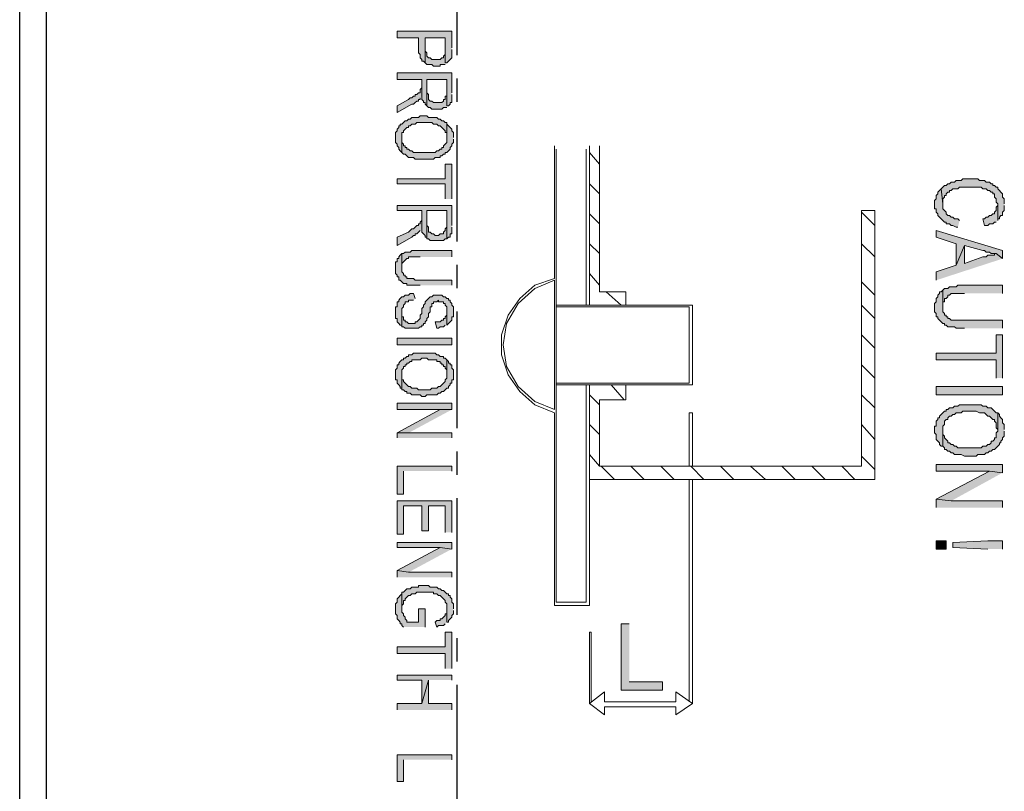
# Model space of a CAD drawing. Extents: x 369 to 888, y 1546 to 1801.
# Tile 16 of 18: x 726 to 799, y 1686 to 1743. Entities that reach past the tile are written whole.
import ezdxf

# ---------------------------------------------------------------- set-up
doc = ezdxf.new("R2010")
doc.units = 0
doc.header["$LTSCALE"] = 23.1
doc.header["$MEASUREMENT"] = 0
doc.linetypes.add('CENTER', pattern=[0.6, 0.375, -0.075, 0.075, -0.075])
doc.layers.get('0').update_dxf_attribs({"linetype": 'CONTINUOUS'})
doc.layers.add('CENTER', color=130, linetype='CENTER')
doc.layers.add('圖層 1', color=7, linetype='CONTINUOUS')

msp = doc.modelspace()

# ---------------------------------------------------------------- hatches: boundary and pattern name
at = {"layer": '圖層 1'}
for points in [[(758.352, 1741.094), (758.352, 1742.327), (754.285, 1742.327), (754.285, 1741.834), (755.887, 1741.834), (755.887, 1740.724), (756.01, 1740.601), (756.01, 1740.355), (756.134, 1740.231), (756.134, 1740.108), (756.256, 1740.108), (756.38, 1739.985), (756.38, 1741.834), (757.859, 1741.834), (757.859, 1739.985), (757.982, 1739.985), (758.105, 1740.108), (758.229, 1740.231), (758.352, 1740.355), (758.352, 1740.971)], [(757.859, 1739.985), (757.859, 1740.971), (757.859, 1740.601), (757.736, 1740.478), (757.736, 1740.355), (757.612, 1740.355), (757.489, 1740.231), (757.119, 1740.231), (756.873, 1740.231), (756.75, 1740.355), (756.627, 1740.355), (756.503, 1740.478), (756.503, 1740.724), (756.38, 1740.848), (756.38, 1741.834), (756.38, 1739.985), (756.503, 1739.862), (756.873, 1739.862), (756.996, 1739.738), (757.243, 1739.738), (757.489, 1739.738), (757.489, 1739.862), (757.859, 1739.862)], [(758.352, 1737.766), (758.352, 1739.245), (754.285, 1739.245), (754.285, 1738.752), (756.134, 1738.752), (756.134, 1737.274), (756.256, 1737.15), (756.256, 1737.027), (756.38, 1737.027), (756.38, 1736.903), (756.503, 1736.781), (756.503, 1738.752), (757.982, 1738.752), (757.982, 1736.781), (758.105, 1736.781), (758.229, 1736.903), (758.229, 1737.027), (758.352, 1737.027), (758.352, 1737.643)], [(757.982, 1736.781), (757.982, 1737.766), (757.982, 1737.52), (757.859, 1737.52), (757.859, 1737.274), (757.736, 1737.274), (757.736, 1737.15), (757.612, 1737.027), (757.243, 1737.027), (756.996, 1737.027), (756.873, 1737.15), (756.75, 1737.15), (756.627, 1737.274), (756.627, 1737.643), (756.503, 1737.766), (756.503, 1738.752), (756.503, 1736.781), (756.627, 1736.657), (756.75, 1736.657), (756.873, 1736.534), (757.612, 1736.534), (757.736, 1736.657), (757.982, 1736.657)], [(756.134, 1737.52), (756.134, 1738.259), (756.134, 1738.136), (756.01, 1738.013), (756.01, 1737.766), (755.887, 1737.766), (755.763, 1737.643), (755.641, 1737.643), (755.641, 1737.52), (755.517, 1737.52), (755.394, 1737.396), (755.27, 1737.396), (755.148, 1737.274), (754.285, 1736.781), (754.285, 1736.288), (755.394, 1736.903), (755.517, 1736.903), (755.641, 1737.027), (755.763, 1737.15), (755.887, 1737.15), (755.887, 1737.274), (756.01, 1737.274), (756.01, 1737.396)], [(757.982, 1735.425), (757.982, 1735.548), (757.859, 1735.548), (757.736, 1735.671), (757.612, 1735.671), (757.489, 1735.795), (757.366, 1735.795), (757.243, 1735.918), (756.627, 1735.918), (756.503, 1736.041), (756.256, 1736.041), (756.01, 1736.041), (755.887, 1735.918), (755.394, 1735.918), (755.27, 1735.795), (755.148, 1735.795), (755.024, 1735.671), (754.901, 1735.671), (754.778, 1735.548), (754.655, 1735.425), (754.531, 1735.425), (754.531, 1735.301), (754.408, 1735.301), (754.408, 1735.178), (754.285, 1735.055), (754.285, 1734.932), (754.162, 1734.809), (754.162, 1734.069), (754.285, 1733.946), (754.285, 1733.822), (754.408, 1733.699), (754.408, 1733.576), (754.531, 1733.453), (754.655, 1733.329), (754.655, 1734.809), (754.778, 1734.809), (754.778, 1734.932), (754.901, 1735.055), (755.024, 1735.178), (755.148, 1735.178), (755.148, 1735.301), (755.27, 1735.301), (755.394, 1735.425), (755.641, 1735.425), (755.763, 1735.548), (756.873, 1735.548), (756.996, 1735.425), (757.243, 1735.425), (757.366, 1735.301), (757.489, 1735.301), (757.612, 1735.178), (757.736, 1735.055), (757.859, 1734.932), (757.859, 1734.809), (757.982, 1734.809), (757.982, 1734.439)], [(758.475, 1734.439), (758.475, 1734.809), (758.352, 1734.932), (758.352, 1735.055), (758.229, 1735.178), (758.105, 1735.301), (757.982, 1735.425), (757.982, 1734.069), (757.859, 1733.946), (757.736, 1733.822), (757.736, 1733.699), (757.612, 1733.699), (757.612, 1733.576), (757.489, 1733.576), (757.366, 1733.453), (757.243, 1733.453), (757.119, 1733.329), (756.256, 1733.329), (755.517, 1733.329), (755.394, 1733.453), (755.27, 1733.453), (755.148, 1733.576), (755.024, 1733.576), (755.024, 1733.699), (754.901, 1733.699), (754.901, 1733.822), (754.778, 1733.822), (754.778, 1733.946), (754.655, 1734.069), (754.655, 1734.439), (754.655, 1733.329), (754.778, 1733.206), (754.901, 1733.206), (755.024, 1733.083), (755.148, 1732.96), (755.517, 1732.96), (755.641, 1732.836), (755.887, 1732.836), (756.996, 1732.836), (757.119, 1732.96), (757.366, 1732.96), (757.489, 1732.96), (757.489, 1733.083), (757.612, 1733.083), (757.736, 1733.206), (757.859, 1733.206), (757.859, 1733.329), (757.982, 1733.329), (758.105, 1733.453), (758.229, 1733.576), (758.229, 1733.699), (758.352, 1733.822), (758.352, 1733.946), (758.475, 1734.069), (758.475, 1734.315)], [(758.352, 1729.879), (758.352, 1732.467), (757.859, 1732.467), (757.859, 1731.358), (754.285, 1731.358), (754.285, 1730.988), (757.859, 1730.988), (757.859, 1729.879)], [(799.392, 1729.509), (799.392, 1729.879), (799.269, 1730.002), (799.269, 1730.248), (799.146, 1730.372), (799.023, 1730.495), (798.899, 1730.618), (798.899, 1730.741), (798.776, 1730.741), (798.653, 1730.865), (798.53, 1730.865), (798.53, 1730.988), (798.406, 1730.988), (798.283, 1731.111), (798.037, 1731.111), (797.913, 1731.234), (797.544, 1731.234), (797.42, 1731.358), (796.311, 1731.358), (796.188, 1731.234), (795.818, 1731.234), (795.695, 1731.111), (795.449, 1731.111), (795.325, 1730.988), (795.202, 1730.988), (795.079, 1730.865), (794.956, 1730.865), (794.832, 1730.741), (794.709, 1730.618), (794.832, 1729.509), (794.832, 1729.879), (794.956, 1730.002), (794.956, 1730.125), (795.079, 1730.125), (795.079, 1730.248), (795.202, 1730.372), (795.325, 1730.372), (795.325, 1730.495), (795.449, 1730.495), (795.572, 1730.618), (795.818, 1730.618), (795.942, 1730.618), (796.065, 1730.741), (797.667, 1730.741), (797.79, 1730.618), (798.037, 1730.618), (798.16, 1730.495), (798.283, 1730.495), (798.406, 1730.372), (798.53, 1730.372), (798.53, 1730.248), (798.653, 1730.248), (798.653, 1730.002), (798.776, 1729.879), (798.776, 1729.632), (798.899, 1729.509), (798.899, 1728.276), (798.899, 1728.4), (799.023, 1728.4), (799.023, 1728.523), (799.146, 1728.646), (799.269, 1728.646), (799.269, 1728.893), (799.392, 1729.016), (799.392, 1729.386)], [(796.065, 1728.276), (795.942, 1728.4), (795.695, 1728.4), (795.572, 1728.523), (795.449, 1728.523), (795.325, 1728.646), (795.202, 1728.646), (795.079, 1728.769), (795.079, 1728.893), (794.956, 1729.016), (794.832, 1729.139), (794.832, 1729.509), (794.709, 1730.618), (794.586, 1730.495), (794.463, 1730.372), (794.463, 1730.248), (794.339, 1730.125), (794.339, 1729.879), (794.216, 1729.755), (794.216, 1729.139), (794.339, 1729.139), (794.339, 1728.893), (794.463, 1728.769), (794.463, 1728.646), (794.586, 1728.523), (794.709, 1728.4), (794.832, 1728.276), (794.956, 1728.153), (795.079, 1728.153), (795.079, 1728.03), (795.325, 1728.03), (795.449, 1727.907), (795.572, 1727.907), (795.818, 1727.783), (795.942, 1727.783)], [(758.352, 1727.907), (758.352, 1729.386), (754.285, 1729.386), (754.285, 1729.016), (756.134, 1729.016), (756.134, 1727.414), (756.256, 1727.29), (756.38, 1727.167), (756.38, 1727.044), (756.503, 1727.044), (756.503, 1726.921), (756.503, 1729.016), (757.982, 1729.016), (757.982, 1726.921), (758.105, 1727.044), (758.229, 1727.044), (758.229, 1727.29), (758.352, 1727.29), (758.352, 1727.783)], [(757.982, 1726.921), (757.982, 1727.907), (757.982, 1727.783), (757.859, 1727.66), (757.859, 1727.537), (757.736, 1727.414), (757.736, 1727.29), (757.489, 1727.29), (757.366, 1727.167), (757.243, 1727.167), (757.119, 1727.167), (756.996, 1727.29), (756.873, 1727.29), (756.75, 1727.414), (756.627, 1727.414), (756.627, 1727.783), (756.503, 1727.907), (756.503, 1729.016), (756.503, 1726.921), (756.627, 1726.921), (756.75, 1726.797), (757.736, 1726.797), (757.859, 1726.921)], [(798.899, 1728.276), (798.899, 1729.509), (798.899, 1729.386), (798.776, 1729.262), (798.776, 1729.016), (798.653, 1728.893), (798.653, 1728.769), (798.53, 1728.769), (798.406, 1728.646), (798.283, 1728.646), (798.16, 1728.523), (798.037, 1728.523), (797.913, 1728.4), (797.79, 1728.4), (797.913, 1727.907), (798.16, 1727.907), (798.283, 1728.03), (798.53, 1728.03), (798.653, 1728.153), (798.776, 1728.153)], [(756.134, 1727.66), (756.134, 1728.4), (756.134, 1728.276), (756.01, 1728.153), (756.01, 1728.03), (755.887, 1728.03), (755.887, 1727.907), (755.763, 1727.907), (755.641, 1727.783), (755.517, 1727.66), (755.394, 1727.66), (755.27, 1727.537), (755.148, 1727.414), (754.285, 1727.044), (754.285, 1726.428), (755.394, 1727.044), (755.517, 1727.167), (755.641, 1727.167), (755.641, 1727.29), (755.763, 1727.29), (755.887, 1727.414), (756.01, 1727.537)], [(799.269, 1725.442), (799.269, 1726.058), (794.339, 1727.537), (794.339, 1727.044), (795.818, 1726.551), (795.818, 1724.949), (796.434, 1726.428), (797.79, 1726.058), (797.913, 1726.058), (798.037, 1725.935), (798.283, 1725.935), (798.406, 1725.812), (798.776, 1725.812)], [(758.352, 1725.565), (758.352, 1726.058), (756.01, 1726.058), (755.394, 1726.058), (755.27, 1725.935), (754.901, 1725.935), (754.778, 1725.812), (754.655, 1725.812), (754.655, 1724.826), (754.655, 1725.072), (754.778, 1725.195), (754.901, 1725.319), (755.024, 1725.442), (755.148, 1725.442), (755.148, 1725.565), (755.517, 1725.565), (756.01, 1725.565)], [(799.269, 1725.442), (798.776, 1725.812), (798.653, 1725.812), (798.653, 1725.688), (798.16, 1725.688), (798.037, 1725.565), (797.79, 1725.565), (796.434, 1725.072), (796.434, 1726.428), (795.818, 1724.949), (794.339, 1724.456), (794.339, 1723.84)], [(758.352, 1723.47), (758.352, 1723.84), (755.641, 1723.84), (755.517, 1723.963), (755.024, 1723.963), (755.024, 1724.086), (754.901, 1724.086), (754.901, 1724.209), (754.778, 1724.209), (754.778, 1724.333), (754.655, 1724.456), (754.655, 1725.812), (754.531, 1725.688), (754.408, 1725.565), (754.408, 1725.442), (754.285, 1725.442), (754.285, 1725.195), (754.162, 1725.195), (754.162, 1724.333), (754.285, 1724.209), (754.285, 1724.086), (754.408, 1724.086), (754.408, 1723.84), (754.531, 1723.84), (754.655, 1723.716), (754.778, 1723.593), (755.024, 1723.593), (755.024, 1723.47), (756.01, 1723.47)], [(799.269, 1720.266), (799.269, 1720.882), (795.449, 1720.882), (795.325, 1721.005), (795.202, 1721.005), (795.202, 1721.128), (795.079, 1721.128), (795.079, 1721.252), (794.956, 1721.252), (794.956, 1721.375), (794.832, 1721.498), (794.832, 1723.1), (794.709, 1722.977), (794.586, 1722.977), (794.586, 1722.854), (794.463, 1722.73), (794.463, 1722.607), (794.339, 1722.484), (794.339, 1722.237), (794.216, 1722.114), (794.216, 1721.498), (794.339, 1721.375), (794.339, 1721.128), (794.463, 1721.128), (794.463, 1721.005), (794.586, 1720.882), (794.709, 1720.759), (794.832, 1720.635), (794.956, 1720.635), (794.956, 1720.512), (795.079, 1720.512), (795.202, 1720.389), (795.695, 1720.389), (795.818, 1720.266), (796.434, 1720.266)], [(799.269, 1722.854), (799.269, 1723.47), (796.434, 1723.47), (795.942, 1723.47), (795.818, 1723.347), (795.325, 1723.347), (795.202, 1723.223), (794.956, 1723.223), (794.832, 1723.1), (794.832, 1721.868), (794.832, 1722.237), (794.956, 1722.237), (794.956, 1722.484), (795.079, 1722.484), (795.202, 1722.607), (795.202, 1722.73), (795.325, 1722.73), (795.449, 1722.854), (796.434, 1722.854)], [(755.641, 1722.484), (755.517, 1722.854), (755.27, 1722.854), (755.148, 1722.73), (754.901, 1722.73), (754.778, 1722.607), (754.655, 1722.607), (754.531, 1722.484), (754.408, 1722.361), (754.408, 1722.237), (754.285, 1722.237), (754.285, 1721.868), (754.162, 1721.868), (754.162, 1721.005), (754.285, 1721.005), (754.285, 1720.759), (754.408, 1720.635), (754.531, 1720.512), (754.655, 1720.512), (754.655, 1721.745), (754.778, 1721.868), (754.778, 1721.991), (754.901, 1722.114), (754.901, 1722.237), (755.148, 1722.237), (755.148, 1722.361), (755.517, 1722.361)], [(758.475, 1721.498), (758.475, 1721.868), (758.352, 1721.991), (758.352, 1722.114), (758.229, 1722.237), (758.229, 1722.361), (758.105, 1722.361), (758.105, 1722.484), (757.982, 1722.484), (757.859, 1722.607), (757.736, 1722.607), (757.612, 1722.73), (757.489, 1722.73), (756.996, 1722.73), (756.873, 1722.607), (756.75, 1722.607), (756.627, 1722.484), (756.503, 1722.361), (756.38, 1722.237), (756.38, 1722.114), (756.256, 1721.991), (756.256, 1721.868), (756.134, 1721.745), (756.134, 1721.375), (756.01, 1721.252), (756.01, 1721.005), (755.887, 1720.882), (755.763, 1720.759), (755.641, 1720.759), (755.641, 1720.635), (755.27, 1720.635), (755.148, 1720.635), (755.024, 1720.759), (754.901, 1720.759), (754.901, 1720.882), (754.778, 1720.882), (754.778, 1721.128), (754.655, 1721.128), (754.655, 1721.498), (754.655, 1720.389), (754.778, 1720.389), (754.901, 1720.266), (755.024, 1720.266), (755.641, 1720.266), (755.887, 1720.266), (756.01, 1720.389), (756.134, 1720.389), (756.134, 1720.512), (756.256, 1720.512), (756.256, 1720.635), (756.38, 1720.635), (756.38, 1720.759), (756.503, 1720.882), (756.503, 1721.005), (756.627, 1721.128), (756.627, 1721.375), (756.75, 1721.498), (756.75, 1721.868), (756.873, 1721.868), (756.873, 1722.114), (756.996, 1722.114), (756.996, 1722.237), (757.243, 1722.237), (757.366, 1722.361), (757.366, 1722.237), (757.736, 1722.237), (757.736, 1722.114), (757.859, 1722.114), (757.859, 1721.991), (757.982, 1721.868), (757.982, 1720.512), (758.105, 1720.635), (758.229, 1720.759), (758.352, 1720.882), (758.352, 1721.128), (758.475, 1721.128)], [(757.982, 1720.512), (757.982, 1721.498), (757.982, 1721.252), (757.859, 1721.128), (757.859, 1721.005), (757.736, 1721.005), (757.736, 1720.882), (757.612, 1720.882), (757.489, 1720.759), (757.366, 1720.759), (757.119, 1720.759), (757.243, 1720.266), (757.366, 1720.266), (757.489, 1720.389), (757.736, 1720.389), (757.859, 1720.512)], [(754.285, 1719.033), (758.352, 1719.033), (758.352, 1719.526), (754.285, 1719.526)], [(799.269, 1716.568), (799.269, 1719.773), (798.776, 1719.773), (798.776, 1718.417), (794.339, 1718.417), (794.339, 1717.924), (798.776, 1717.924), (798.776, 1716.568)], [(757.982, 1717.924), (757.859, 1718.047), (757.736, 1718.047), (757.736, 1718.17), (757.489, 1718.17), (757.366, 1718.294), (757.243, 1718.294), (757.119, 1718.417), (756.256, 1718.417), (755.517, 1718.417), (755.394, 1718.294), (755.27, 1718.294), (755.148, 1718.294), (755.148, 1718.17), (755.024, 1718.17), (754.901, 1718.047), (754.778, 1718.047), (754.778, 1717.924), (754.655, 1717.924), (754.531, 1717.801), (754.408, 1717.677), (754.408, 1717.554), (754.285, 1717.554), (754.285, 1717.308), (754.162, 1717.185), (754.162, 1716.445), (754.285, 1716.445), (754.285, 1716.199), (754.408, 1716.075), (754.531, 1715.952), (754.531, 1715.828), (754.655, 1715.828), (754.655, 1717.185), (754.778, 1717.308), (754.778, 1717.431), (754.901, 1717.431), (754.901, 1717.554), (755.024, 1717.554), (755.024, 1717.677), (755.148, 1717.677), (755.27, 1717.801), (755.394, 1717.801), (755.394, 1717.924), (756.01, 1717.924), (756.134, 1718.047), (756.503, 1718.047), (756.627, 1717.924), (757.243, 1717.924), (757.243, 1717.801), (757.489, 1717.801), (757.489, 1717.677), (757.612, 1717.677), (757.612, 1717.554), (757.736, 1717.554), (757.736, 1717.431), (757.859, 1717.431), (757.859, 1717.308), (757.982, 1717.185), (757.982, 1716.814)], [(758.475, 1716.814), (758.475, 1717.185), (758.352, 1717.308), (758.352, 1717.554), (758.229, 1717.554), (758.229, 1717.677), (758.105, 1717.677), (758.105, 1717.801), (757.982, 1717.924), (757.982, 1716.568), (757.859, 1716.445), (757.859, 1716.322), (757.736, 1716.199), (757.612, 1716.075), (757.489, 1715.952), (757.366, 1715.952), (757.243, 1715.828), (756.873, 1715.828), (756.75, 1715.706), (756.256, 1715.706), (755.887, 1715.706), (755.763, 1715.828), (755.394, 1715.828), (755.27, 1715.952), (755.148, 1715.952), (755.024, 1716.075), (754.901, 1716.199), (754.778, 1716.322), (754.778, 1716.445), (754.655, 1716.445), (754.655, 1716.814), (754.655, 1715.706), (754.778, 1715.706), (754.901, 1715.582), (755.024, 1715.582), (755.024, 1715.459), (755.148, 1715.459), (755.27, 1715.459), (755.394, 1715.336), (755.887, 1715.336), (756.01, 1715.336), (756.134, 1715.213), (756.38, 1715.213), (756.503, 1715.336), (757.243, 1715.336), (757.366, 1715.459), (757.489, 1715.459), (757.612, 1715.582), (757.736, 1715.582), (757.859, 1715.706), (757.982, 1715.828), (758.105, 1715.828), (758.105, 1715.952), (758.229, 1716.075), (758.229, 1716.199), (758.352, 1716.199), (758.352, 1716.445), (758.475, 1716.445)], [(794.339, 1715.336), (799.269, 1715.336), (799.269, 1715.952), (794.339, 1715.952)], [(758.352, 1714.227), (758.352, 1714.72), (754.285, 1714.72), (754.285, 1714.227), (757.489, 1714.227)], [(798.899, 1713.98), (798.776, 1713.98), (798.653, 1714.103), (798.53, 1714.227), (798.406, 1714.35), (798.16, 1714.35), (798.037, 1714.473), (797.79, 1714.473), (797.667, 1714.596), (796.065, 1714.596), (795.942, 1714.473), (795.695, 1714.473), (795.572, 1714.35), (795.325, 1714.35), (795.202, 1714.227), (795.079, 1714.227), (795.079, 1714.103), (794.956, 1714.103), (794.832, 1713.98), (794.709, 1713.857), (794.586, 1713.733), (794.586, 1713.61), (794.463, 1713.61), (794.463, 1713.487), (794.339, 1713.364), (794.339, 1712.994), (794.216, 1712.994), (794.216, 1712.501), (794.339, 1712.378), (794.339, 1712.008), (794.463, 1711.885), (794.586, 1711.761), (794.586, 1711.639), (794.709, 1711.515), (794.832, 1711.515), (794.832, 1712.994), (794.956, 1713.117), (794.956, 1713.364), (795.079, 1713.487), (795.202, 1713.487), (795.202, 1713.61), (795.325, 1713.733), (795.449, 1713.733), (795.572, 1713.857), (795.695, 1713.857), (795.818, 1713.98), (796.188, 1713.98), (796.311, 1714.103), (797.298, 1714.103), (797.544, 1713.98), (797.913, 1713.98), (798.037, 1713.857), (798.16, 1713.733), (798.283, 1713.733), (798.406, 1713.61), (798.53, 1713.487), (798.653, 1713.487), (798.653, 1713.364), (798.776, 1713.241), (798.776, 1712.871), (798.899, 1712.747)], [(758.352, 1714.227), (757.489, 1714.227), (754.285, 1712.501), (755.148, 1712.501)], [(799.392, 1712.747), (799.392, 1713.117), (799.269, 1713.241), (799.269, 1713.487), (799.146, 1713.61), (799.023, 1713.733), (799.023, 1713.857), (798.899, 1713.98), (798.899, 1712.625), (798.776, 1712.501), (798.776, 1712.132), (798.653, 1712.132), (798.653, 1712.008), (798.53, 1711.885), (798.406, 1711.885), (798.406, 1711.761), (798.283, 1711.639), (798.16, 1711.639), (798.037, 1711.515), (797.79, 1711.515), (797.667, 1711.392), (795.942, 1711.392), (795.818, 1711.515), (795.695, 1711.515), (795.572, 1711.639), (795.449, 1711.639), (795.325, 1711.761), (795.202, 1711.761), (795.202, 1711.885), (795.079, 1712.008), (794.956, 1712.132), (794.956, 1712.254), (794.832, 1712.378), (794.832, 1712.747), (794.832, 1711.515), (794.956, 1711.392), (794.956, 1711.268), (795.079, 1711.268), (795.202, 1711.146), (795.325, 1711.146), (795.449, 1711.022), (795.572, 1711.022), (795.695, 1710.899), (796.188, 1710.899), (796.434, 1710.776), (797.298, 1710.776), (797.42, 1710.899), (797.913, 1710.899), (798.037, 1711.022), (798.16, 1711.022), (798.283, 1711.146), (798.406, 1711.146), (798.53, 1711.268), (798.653, 1711.268), (798.776, 1711.392), (798.899, 1711.515), (799.023, 1711.639), (799.023, 1711.761), (799.146, 1711.761), (799.146, 1711.885), (799.269, 1712.008), (799.269, 1712.132), (799.392, 1712.254), (799.392, 1712.625)], [(758.352, 1712.132), (758.352, 1712.501), (754.285, 1712.501), (754.285, 1712.132)], [(758.352, 1709.666), (758.352, 1710.036), (754.285, 1710.036), (754.285, 1707.941), (754.778, 1707.941), (754.778, 1709.666)], [(799.269, 1709.543), (799.269, 1710.16), (794.339, 1710.16), (794.339, 1709.666), (798.283, 1709.666)], [(799.269, 1709.543), (798.283, 1709.666), (794.339, 1707.571), (795.449, 1707.448)], [(758.352, 1705.106), (758.352, 1707.448), (754.285, 1707.448), (754.285, 1704.983), (754.778, 1704.983), (754.778, 1707.079), (756.134, 1707.079), (756.134, 1705.23), (756.627, 1705.23), (756.627, 1707.079), (757.859, 1707.079), (757.859, 1705.106)], [(799.269, 1706.955), (799.269, 1707.448), (795.449, 1707.448), (794.339, 1707.571), (794.339, 1706.955)], [(758.352, 1703.874), (758.352, 1704.367), (754.285, 1704.367), (754.285, 1703.997), (757.489, 1703.997)], [(794.339, 1703.874), (795.079, 1703.874), (795.079, 1704.49), (794.339, 1704.49)], [(799.269, 1703.874), (799.269, 1704.49), (798.16, 1704.49), (795.572, 1704.367), (795.572, 1703.997), (798.16, 1703.874)], [(758.352, 1703.874), (757.489, 1703.997), (754.285, 1702.272), (755.148, 1702.148)], [(758.352, 1701.779), (758.352, 1702.148), (755.148, 1702.148), (754.285, 1702.272), (754.285, 1701.779)], [(758.475, 1699.437), (758.475, 1699.807), (758.352, 1699.93), (758.352, 1700.177), (758.229, 1700.3), (758.229, 1700.423), (758.105, 1700.423), (758.105, 1700.546), (757.982, 1700.546), (757.859, 1700.67), (757.736, 1700.793), (757.612, 1700.793), (757.489, 1700.916), (757.366, 1700.916), (757.243, 1701.039), (756.75, 1701.039), (756.627, 1701.163), (755.887, 1701.163), (755.887, 1701.039), (755.394, 1701.039), (755.27, 1700.916), (755.148, 1700.916), (755.024, 1700.916), (754.901, 1700.793), (754.778, 1700.67), (754.655, 1700.67), (754.655, 1699.437), (754.655, 1699.684), (754.778, 1699.807), (754.778, 1700.053), (754.901, 1700.053), (754.901, 1700.177), (755.024, 1700.3), (755.148, 1700.423), (755.27, 1700.423), (755.394, 1700.546), (755.641, 1700.546), (755.763, 1700.67), (755.887, 1700.67), (756.38, 1700.67), (756.996, 1700.67), (756.996, 1700.546), (757.243, 1700.546), (757.366, 1700.423), (757.489, 1700.423), (757.612, 1700.3), (757.736, 1700.177), (757.859, 1700.053), (757.859, 1699.93), (757.982, 1699.807), (757.982, 1698.451), (758.105, 1698.451), (758.105, 1698.574), (758.229, 1698.698), (758.352, 1698.821), (758.352, 1698.944), (758.475, 1699.067), (758.475, 1699.314)], [(756.38, 1698.081), (756.38, 1699.437), (755.887, 1699.437), (755.887, 1698.451), (755.024, 1698.451), (755.024, 1698.574), (754.901, 1698.698), (754.901, 1698.821), (754.778, 1698.944), (754.778, 1699.067), (754.655, 1699.191), (754.655, 1700.546), (754.531, 1700.423), (754.408, 1700.3), (754.285, 1700.177), (754.285, 1699.93), (754.162, 1699.807), (754.162, 1699.067), (754.285, 1698.944), (754.285, 1698.698), (754.408, 1698.574), (754.531, 1698.451), (754.531, 1698.328), (754.655, 1698.328), (754.655, 1698.205), (754.778, 1698.081)], [(757.982, 1698.451), (757.982, 1699.437), (757.982, 1699.067), (757.859, 1699.067), (757.859, 1698.944), (757.736, 1698.821), (757.612, 1698.698), (757.489, 1698.698), (757.489, 1698.574), (757.243, 1698.574), (757.119, 1698.451), (757.243, 1698.081), (757.366, 1698.205), (757.736, 1698.205), (757.859, 1698.328)], [(771.539, 1698.328), (770.923, 1698.328), (770.923, 1693.398), (774.004, 1693.398), (774.004, 1694.014), (771.539, 1694.014)], [(758.352, 1695), (758.352, 1697.712), (757.859, 1697.712), (757.859, 1696.603), (754.285, 1696.603), (754.285, 1696.11), (757.859, 1696.11), (757.859, 1695)], [(758.352, 1694.138), (758.352, 1694.507), (754.285, 1694.507), (754.285, 1694.138), (756.134, 1694.138), (756.134, 1692.412), (756.627, 1694.138)], [(758.352, 1691.919), (758.352, 1692.412), (756.627, 1692.412), (756.627, 1694.138), (756.134, 1692.412), (754.285, 1692.412), (754.285, 1691.919)], [(758.352, 1688.222), (758.352, 1688.592), (754.285, 1688.592), (754.285, 1686.619), (754.778, 1686.619), (754.778, 1688.222)]]:
    msp.add_hatch(color=2, dxfattribs=at).paths.add_polyline_path(points)

# ---------------------------------------------------------------- linework, layer by layer
at = {"color": 2, "linetype": 'Continuous'}
for p, q in [((726.259, 1586.324), (726.259, 1801.324)), ((728.259, 1586.324), (728.259, 1797.324))]:
    msp.add_line(p, q, dxfattribs=at)
at = {"layer": 'CENTER', "color": 2}
msp.add_line((758.759, 1615.824), (758.759, 1771.824), dxfattribs=at)
at = {"layer": '圖層 1', "color": 2, "lineweight": 0}
for points in [[(758.352, 1741.094), (758.352, 1742.327), (754.285, 1742.327), (754.285, 1741.834), (755.887, 1741.834), (755.887, 1740.724), (756.01, 1740.601), (756.01, 1740.355), (756.134, 1740.231), (756.134, 1740.108), (756.256, 1740.108), (756.38, 1739.985), (756.38, 1741.834), (757.859, 1741.834), (757.859, 1739.985), (757.982, 1739.985), (758.105, 1740.108), (758.229, 1740.231), (758.352, 1740.355), (758.352, 1740.971)], [(757.859, 1739.985), (757.859, 1740.971), (757.859, 1740.601), (757.736, 1740.478), (757.736, 1740.355), (757.612, 1740.355), (757.489, 1740.231), (757.119, 1740.231), (756.873, 1740.231), (756.75, 1740.355), (756.627, 1740.355), (756.503, 1740.478), (756.503, 1740.724), (756.38, 1740.848), (756.38, 1741.834), (756.38, 1739.985), (756.503, 1739.862), (756.873, 1739.862), (756.996, 1739.738), (757.243, 1739.738), (757.489, 1739.738), (757.489, 1739.862), (757.859, 1739.862)], [(758.352, 1737.766), (758.352, 1739.245), (754.285, 1739.245), (754.285, 1738.752), (756.134, 1738.752), (756.134, 1737.274), (756.256, 1737.15), (756.256, 1737.027), (756.38, 1737.027), (756.38, 1736.903), (756.503, 1736.781), (756.503, 1738.752), (757.982, 1738.752), (757.982, 1736.781), (758.105, 1736.781), (758.229, 1736.903), (758.229, 1737.027), (758.352, 1737.027), (758.352, 1737.643)], [(757.982, 1736.781), (757.982, 1737.766), (757.982, 1737.52), (757.859, 1737.52), (757.859, 1737.274), (757.736, 1737.274), (757.736, 1737.15), (757.612, 1737.027), (757.243, 1737.027), (756.996, 1737.027), (756.873, 1737.15), (756.75, 1737.15), (756.627, 1737.274), (756.627, 1737.643), (756.503, 1737.766), (756.503, 1738.752), (756.503, 1736.781), (756.627, 1736.657), (756.75, 1736.657), (756.873, 1736.534), (757.612, 1736.534), (757.736, 1736.657), (757.982, 1736.657)], [(756.134, 1737.52), (756.134, 1738.259), (756.134, 1738.136), (756.01, 1738.013), (756.01, 1737.766), (755.887, 1737.766), (755.763, 1737.643), (755.641, 1737.643), (755.641, 1737.52), (755.517, 1737.52), (755.394, 1737.396), (755.27, 1737.396), (755.148, 1737.274), (754.285, 1736.781), (754.285, 1736.288), (755.394, 1736.903), (755.517, 1736.903), (755.641, 1737.027), (755.763, 1737.15), (755.887, 1737.15), (755.887, 1737.274), (756.01, 1737.274), (756.01, 1737.396)], [(757.982, 1735.425), (757.982, 1735.548), (757.859, 1735.548), (757.736, 1735.671), (757.612, 1735.671), (757.489, 1735.795), (757.366, 1735.795), (757.243, 1735.918), (756.627, 1735.918), (756.503, 1736.041), (756.256, 1736.041), (756.01, 1736.041), (755.887, 1735.918), (755.394, 1735.918), (755.27, 1735.795), (755.148, 1735.795), (755.024, 1735.671), (754.901, 1735.671), (754.778, 1735.548), (754.655, 1735.425), (754.531, 1735.425), (754.531, 1735.301), (754.408, 1735.301), (754.408, 1735.178), (754.285, 1735.055), (754.285, 1734.932), (754.162, 1734.809), (754.162, 1734.069), (754.285, 1733.946), (754.285, 1733.822), (754.408, 1733.699), (754.408, 1733.576), (754.531, 1733.453), (754.655, 1733.329), (754.655, 1734.809), (754.778, 1734.809), (754.778, 1734.932), (754.901, 1735.055), (755.024, 1735.178), (755.148, 1735.178), (755.148, 1735.301), (755.27, 1735.301), (755.394, 1735.425), (755.641, 1735.425), (755.763, 1735.548), (756.873, 1735.548), (756.996, 1735.425), (757.243, 1735.425), (757.366, 1735.301), (757.489, 1735.301), (757.612, 1735.178), (757.736, 1735.055), (757.859, 1734.932), (757.859, 1734.809), (757.982, 1734.809), (757.982, 1734.439)], [(758.475, 1734.439), (758.475, 1734.809), (758.352, 1734.932), (758.352, 1735.055), (758.229, 1735.178), (758.105, 1735.301), (757.982, 1735.425), (757.982, 1734.069), (757.859, 1733.946), (757.736, 1733.822), (757.736, 1733.699), (757.612, 1733.699), (757.612, 1733.576), (757.489, 1733.576), (757.366, 1733.453), (757.243, 1733.453), (757.119, 1733.329), (756.256, 1733.329), (755.517, 1733.329), (755.394, 1733.453), (755.27, 1733.453), (755.148, 1733.576), (755.024, 1733.576), (755.024, 1733.699), (754.901, 1733.699), (754.901, 1733.822), (754.778, 1733.822), (754.778, 1733.946), (754.655, 1734.069), (754.655, 1734.439), (754.655, 1733.329), (754.778, 1733.206), (754.901, 1733.206), (755.024, 1733.083), (755.148, 1732.96), (755.517, 1732.96), (755.641, 1732.836), (755.887, 1732.836), (756.996, 1732.836), (757.119, 1732.96), (757.366, 1732.96), (757.489, 1732.96), (757.489, 1733.083), (757.612, 1733.083), (757.736, 1733.206), (757.859, 1733.206), (757.859, 1733.329), (757.982, 1733.329), (758.105, 1733.453), (758.229, 1733.576), (758.229, 1733.699), (758.352, 1733.822), (758.352, 1733.946), (758.475, 1734.069), (758.475, 1734.315)], [(758.352, 1729.879), (758.352, 1732.467), (757.859, 1732.467), (757.859, 1731.358), (754.285, 1731.358), (754.285, 1730.988), (757.859, 1730.988), (757.859, 1729.879)], [(799.392, 1729.509), (799.392, 1729.879), (799.269, 1730.002), (799.269, 1730.248), (799.146, 1730.372), (799.023, 1730.495), (798.899, 1730.618), (798.899, 1730.741), (798.776, 1730.741), (798.653, 1730.865), (798.53, 1730.865), (798.53, 1730.988), (798.406, 1730.988), (798.283, 1731.111), (798.037, 1731.111), (797.913, 1731.234), (797.544, 1731.234), (797.42, 1731.358), (796.311, 1731.358), (796.188, 1731.234), (795.818, 1731.234), (795.695, 1731.111), (795.449, 1731.111), (795.325, 1730.988), (795.202, 1730.988), (795.079, 1730.865), (794.956, 1730.865), (794.832, 1730.741), (794.709, 1730.618), (794.832, 1729.509), (794.832, 1729.879), (794.956, 1730.002), (794.956, 1730.125), (795.079, 1730.125), (795.079, 1730.248), (795.202, 1730.372), (795.325, 1730.372), (795.325, 1730.495), (795.449, 1730.495), (795.572, 1730.618), (795.818, 1730.618), (795.942, 1730.618), (796.065, 1730.741), (797.667, 1730.741), (797.79, 1730.618), (798.037, 1730.618), (798.16, 1730.495), (798.283, 1730.495), (798.406, 1730.372), (798.53, 1730.372), (798.53, 1730.248), (798.653, 1730.248), (798.653, 1730.002), (798.776, 1729.879), (798.776, 1729.632), (798.899, 1729.509), (798.899, 1728.276), (798.899, 1728.4), (799.023, 1728.4), (799.023, 1728.523), (799.146, 1728.646), (799.269, 1728.646), (799.269, 1728.893), (799.392, 1729.016), (799.392, 1729.386)], [(796.065, 1728.276), (796.065, 1728.276), (795.942, 1728.4), (795.695, 1728.4), (795.572, 1728.523), (795.449, 1728.523), (795.325, 1728.646), (795.202, 1728.646), (795.079, 1728.769), (795.079, 1728.893), (794.956, 1729.016), (794.832, 1729.139), (794.832, 1729.509), (794.709, 1730.618), (794.586, 1730.495), (794.463, 1730.372), (794.463, 1730.248), (794.339, 1730.125), (794.339, 1729.879), (794.216, 1729.755), (794.216, 1729.139), (794.339, 1729.139), (794.339, 1728.893), (794.463, 1728.769), (794.463, 1728.646), (794.586, 1728.523), (794.709, 1728.4), (794.832, 1728.276), (794.956, 1728.153), (795.079, 1728.153), (795.079, 1728.03), (795.325, 1728.03), (795.449, 1727.907), (795.572, 1727.907), (795.818, 1727.783), (795.942, 1727.783)], [(758.352, 1727.907), (758.352, 1729.386), (754.285, 1729.386), (754.285, 1729.016), (756.134, 1729.016), (756.134, 1727.414), (756.256, 1727.29), (756.38, 1727.167), (756.38, 1727.044), (756.503, 1727.044), (756.503, 1726.921), (756.503, 1729.016), (757.982, 1729.016), (757.982, 1726.921), (758.105, 1727.044), (758.229, 1727.044), (758.229, 1727.29), (758.352, 1727.29), (758.352, 1727.783)], [(757.982, 1726.921), (757.982, 1727.907), (757.982, 1727.783), (757.859, 1727.66), (757.859, 1727.537), (757.736, 1727.414), (757.736, 1727.29), (757.489, 1727.29), (757.366, 1727.167), (757.243, 1727.167), (757.119, 1727.167), (756.996, 1727.29), (756.873, 1727.29), (756.75, 1727.414), (756.627, 1727.414), (756.627, 1727.783), (756.503, 1727.907), (756.503, 1729.016), (756.503, 1726.921), (756.627, 1726.921), (756.75, 1726.797), (757.736, 1726.797), (757.859, 1726.921), (757.982, 1726.921)], [(798.899, 1728.276), (798.899, 1729.509), (798.899, 1729.386), (798.776, 1729.262), (798.776, 1729.016), (798.653, 1728.893), (798.653, 1728.769), (798.53, 1728.769), (798.406, 1728.646), (798.283, 1728.646), (798.16, 1728.523), (798.037, 1728.523), (797.913, 1728.4), (797.79, 1728.4), (797.913, 1727.907), (798.16, 1727.907), (798.283, 1728.03), (798.53, 1728.03), (798.653, 1728.153), (798.776, 1728.153)], [(756.134, 1727.66), (756.134, 1728.4), (756.134, 1728.276), (756.01, 1728.153), (756.01, 1728.03), (755.887, 1728.03), (755.887, 1727.907), (755.763, 1727.907), (755.641, 1727.783), (755.517, 1727.66), (755.394, 1727.66), (755.27, 1727.537), (755.148, 1727.414), (754.285, 1727.044), (754.285, 1726.428), (755.394, 1727.044), (755.517, 1727.167), (755.641, 1727.167), (755.641, 1727.29), (755.763, 1727.29), (755.887, 1727.414), (756.01, 1727.537)], [(799.269, 1725.442), (799.269, 1726.058), (794.339, 1727.537), (794.339, 1727.044), (795.818, 1726.551), (795.818, 1724.949), (796.434, 1726.428), (797.79, 1726.058), (797.913, 1726.058), (798.037, 1725.935), (798.283, 1725.935), (798.406, 1725.812), (798.776, 1725.812)], [(758.352, 1725.565), (758.352, 1726.058), (756.01, 1726.058), (755.394, 1726.058), (755.27, 1725.935), (754.901, 1725.935), (754.778, 1725.812), (754.655, 1725.812), (754.655, 1724.826), (754.655, 1725.072), (754.778, 1725.195), (754.901, 1725.319), (755.024, 1725.442), (755.148, 1725.442), (755.148, 1725.565), (755.517, 1725.565), (756.01, 1725.565)], [(799.269, 1725.442), (798.776, 1725.812), (798.653, 1725.812), (798.653, 1725.688), (798.16, 1725.688), (798.037, 1725.565), (797.79, 1725.565), (796.434, 1725.072), (796.434, 1726.428), (795.818, 1724.949), (794.339, 1724.456), (794.339, 1723.84)], [(758.352, 1723.47), (758.352, 1723.84), (755.641, 1723.84), (755.517, 1723.963), (755.024, 1723.963), (755.024, 1724.086), (754.901, 1724.086), (754.901, 1724.209), (754.778, 1724.209), (754.778, 1724.333), (754.655, 1724.456), (754.655, 1725.812), (754.531, 1725.688), (754.408, 1725.565), (754.408, 1725.442), (754.285, 1725.442), (754.285, 1725.195), (754.162, 1725.195), (754.162, 1724.333), (754.285, 1724.209), (754.285, 1724.086), (754.408, 1724.086), (754.408, 1723.84), (754.531, 1723.84), (754.655, 1723.716), (754.778, 1723.593), (755.024, 1723.593), (755.024, 1723.47), (756.01, 1723.47)], [(799.269, 1720.266), (799.269, 1720.882), (795.449, 1720.882), (795.325, 1721.005), (795.202, 1721.005), (795.202, 1721.128), (795.079, 1721.128), (795.079, 1721.252), (794.956, 1721.252), (794.956, 1721.375), (794.832, 1721.498), (794.832, 1723.1), (794.709, 1722.977), (794.586, 1722.977), (794.586, 1722.854), (794.463, 1722.73), (794.463, 1722.607), (794.339, 1722.484), (794.339, 1722.237), (794.216, 1722.114), (794.216, 1721.498), (794.339, 1721.375), (794.339, 1721.128), (794.463, 1721.128), (794.463, 1721.005), (794.586, 1720.882), (794.709, 1720.759), (794.832, 1720.635), (794.956, 1720.635), (794.956, 1720.512), (795.079, 1720.512), (795.202, 1720.389), (795.695, 1720.389), (795.818, 1720.266), (796.434, 1720.266)], [(799.269, 1722.854), (799.269, 1723.47), (796.434, 1723.47), (795.942, 1723.47), (795.818, 1723.347), (795.325, 1723.347), (795.202, 1723.223), (794.956, 1723.223), (794.832, 1723.1), (794.832, 1721.868), (794.832, 1722.237), (794.956, 1722.237), (794.956, 1722.484), (795.079, 1722.484), (795.202, 1722.607), (795.202, 1722.73), (795.325, 1722.73), (795.449, 1722.854), (796.434, 1722.854)], [(755.641, 1722.484), (755.517, 1722.854), (755.27, 1722.854), (755.148, 1722.73), (754.901, 1722.73), (754.778, 1722.607), (754.655, 1722.607), (754.531, 1722.484), (754.408, 1722.361), (754.408, 1722.237), (754.285, 1722.237), (754.285, 1721.868), (754.162, 1721.868), (754.162, 1721.005), (754.285, 1721.005), (754.285, 1720.759), (754.408, 1720.635), (754.531, 1720.512), (754.655, 1720.512), (754.655, 1721.745), (754.778, 1721.868), (754.778, 1721.991), (754.901, 1722.114), (754.901, 1722.237), (755.148, 1722.237), (755.148, 1722.361), (755.517, 1722.361)], [(758.475, 1721.498), (758.475, 1721.868), (758.352, 1721.991), (758.352, 1722.114), (758.229, 1722.237), (758.229, 1722.361), (758.105, 1722.361), (758.105, 1722.484), (757.982, 1722.484), (757.859, 1722.607), (757.736, 1722.607), (757.612, 1722.73), (757.489, 1722.73), (756.996, 1722.73), (756.873, 1722.607), (756.75, 1722.607), (756.627, 1722.484), (756.503, 1722.361), (756.38, 1722.237), (756.38, 1722.114), (756.256, 1721.991), (756.256, 1721.868), (756.134, 1721.745), (756.134, 1721.375), (756.01, 1721.252), (756.01, 1721.005), (755.887, 1720.882), (755.763, 1720.759), (755.641, 1720.759), (755.641, 1720.635), (755.27, 1720.635), (755.148, 1720.635), (755.024, 1720.759), (754.901, 1720.759), (754.901, 1720.882), (754.778, 1720.882), (754.778, 1721.128), (754.655, 1721.128), (754.655, 1721.498), (754.655, 1720.389), (754.778, 1720.389), (754.901, 1720.266), (755.024, 1720.266), (755.641, 1720.266), (755.887, 1720.266), (756.01, 1720.389), (756.134, 1720.389), (756.134, 1720.512), (756.256, 1720.512), (756.256, 1720.635), (756.38, 1720.635), (756.38, 1720.759), (756.503, 1720.882), (756.503, 1721.005), (756.627, 1721.128), (756.627, 1721.375), (756.75, 1721.498), (756.75, 1721.868), (756.873, 1721.868), (756.873, 1722.114), (756.996, 1722.114), (756.996, 1722.237), (757.243, 1722.237), (757.366, 1722.361), (757.366, 1722.237), (757.736, 1722.237), (757.736, 1722.114), (757.859, 1722.114), (757.859, 1721.991), (757.982, 1721.868), (757.982, 1720.512), (758.105, 1720.635), (758.229, 1720.759), (758.352, 1720.882), (758.352, 1721.128), (758.475, 1721.128), (758.475, 1721.498)], [(757.982, 1720.512), (757.982, 1721.498), (757.982, 1721.252), (757.859, 1721.128), (757.859, 1721.005), (757.736, 1721.005), (757.736, 1720.882), (757.612, 1720.882), (757.489, 1720.759), (757.366, 1720.759), (757.119, 1720.759), (757.243, 1720.266), (757.366, 1720.266), (757.489, 1720.389), (757.736, 1720.389), (757.859, 1720.512)], [(754.285, 1719.033), (758.352, 1719.033), (758.352, 1719.526), (754.285, 1719.526), (754.285, 1719.033)], [(799.269, 1716.568), (799.269, 1719.773), (798.776, 1719.773), (798.776, 1718.417), (794.339, 1718.417), (794.339, 1717.924), (798.776, 1717.924), (798.776, 1716.568)], [(757.982, 1717.924), (757.982, 1717.924), (757.859, 1718.047), (757.736, 1718.047), (757.736, 1718.17), (757.489, 1718.17), (757.366, 1718.294), (757.243, 1718.294), (757.119, 1718.417), (756.256, 1718.417), (755.517, 1718.417), (755.394, 1718.294), (755.27, 1718.294), (755.148, 1718.294), (755.148, 1718.17), (755.024, 1718.17), (754.901, 1718.047), (754.778, 1718.047), (754.778, 1717.924), (754.655, 1717.924), (754.531, 1717.801), (754.408, 1717.677), (754.408, 1717.554), (754.285, 1717.554), (754.285, 1717.308), (754.162, 1717.185), (754.162, 1716.445), (754.285, 1716.445), (754.285, 1716.199), (754.408, 1716.075), (754.531, 1715.952), (754.531, 1715.828), (754.655, 1715.828), (754.655, 1717.185), (754.778, 1717.308), (754.778, 1717.431), (754.901, 1717.431), (754.901, 1717.554), (755.024, 1717.554), (755.024, 1717.677), (755.148, 1717.677), (755.27, 1717.801), (755.394, 1717.801), (755.394, 1717.924), (756.01, 1717.924), (756.134, 1718.047), (756.503, 1718.047), (756.627, 1717.924), (757.243, 1717.924), (757.243, 1717.801), (757.489, 1717.801), (757.489, 1717.677), (757.612, 1717.677), (757.612, 1717.554), (757.736, 1717.554), (757.736, 1717.431), (757.859, 1717.431), (757.859, 1717.308), (757.982, 1717.185), (757.982, 1716.814)], [(758.475, 1716.814), (758.475, 1717.185), (758.352, 1717.308), (758.352, 1717.554), (758.229, 1717.554), (758.229, 1717.677), (758.105, 1717.677), (758.105, 1717.801), (757.982, 1717.924), (757.982, 1716.568), (757.859, 1716.445), (757.859, 1716.322), (757.736, 1716.199), (757.612, 1716.075), (757.489, 1715.952), (757.366, 1715.952), (757.243, 1715.828), (756.873, 1715.828), (756.75, 1715.706), (756.256, 1715.706), (755.887, 1715.706), (755.763, 1715.828), (755.394, 1715.828), (755.27, 1715.952), (755.148, 1715.952), (755.024, 1716.075), (754.901, 1716.199), (754.778, 1716.322), (754.778, 1716.445), (754.655, 1716.445), (754.655, 1716.814), (754.655, 1715.706), (754.778, 1715.706), (754.901, 1715.582), (755.024, 1715.582), (755.024, 1715.459), (755.148, 1715.459), (755.27, 1715.459), (755.394, 1715.336), (755.887, 1715.336), (756.01, 1715.336), (756.134, 1715.213), (756.38, 1715.213), (756.503, 1715.336), (757.243, 1715.336), (757.366, 1715.459), (757.489, 1715.459), (757.612, 1715.582), (757.736, 1715.582), (757.859, 1715.706), (757.982, 1715.828), (758.105, 1715.828), (758.105, 1715.952), (758.229, 1716.075), (758.229, 1716.199), (758.352, 1716.199), (758.352, 1716.445), (758.475, 1716.445), (758.475, 1716.814)], [(794.339, 1715.336), (799.269, 1715.336), (799.269, 1715.952), (794.339, 1715.952), (794.339, 1715.336)], [(758.352, 1714.227), (758.352, 1714.72), (754.285, 1714.72), (754.285, 1714.227), (757.489, 1714.227)], [(798.899, 1713.98), (798.776, 1713.98), (798.653, 1714.103), (798.53, 1714.227), (798.406, 1714.35), (798.16, 1714.35), (798.037, 1714.473), (797.79, 1714.473), (797.667, 1714.596), (796.065, 1714.596), (795.942, 1714.473), (795.695, 1714.473), (795.572, 1714.35), (795.325, 1714.35), (795.202, 1714.227), (795.079, 1714.227), (795.079, 1714.103), (794.956, 1714.103), (794.832, 1713.98), (794.709, 1713.857), (794.586, 1713.733), (794.586, 1713.61), (794.463, 1713.61), (794.463, 1713.487), (794.339, 1713.364), (794.339, 1712.994), (794.216, 1712.994), (794.216, 1712.501), (794.339, 1712.378), (794.339, 1712.008), (794.463, 1711.885), (794.586, 1711.761), (794.586, 1711.639), (794.709, 1711.515), (794.832, 1711.515), (794.832, 1712.994), (794.956, 1713.117), (794.956, 1713.364), (795.079, 1713.487), (795.202, 1713.487), (795.202, 1713.61), (795.325, 1713.733), (795.449, 1713.733), (795.572, 1713.857), (795.695, 1713.857), (795.818, 1713.98), (796.188, 1713.98), (796.311, 1714.103), (797.298, 1714.103), (797.544, 1713.98), (797.913, 1713.98), (798.037, 1713.857), (798.16, 1713.733), (798.283, 1713.733), (798.406, 1713.61), (798.53, 1713.487), (798.653, 1713.487), (798.653, 1713.364), (798.776, 1713.241), (798.776, 1712.871), (798.899, 1712.747)], [(758.352, 1714.227), (757.489, 1714.227), (754.285, 1712.501), (755.148, 1712.501)], [(799.392, 1712.747), (799.392, 1713.117), (799.269, 1713.241), (799.269, 1713.487), (799.146, 1713.61), (799.023, 1713.733), (799.023, 1713.857), (798.899, 1713.98), (798.899, 1712.625), (798.776, 1712.501), (798.776, 1712.132), (798.653, 1712.132), (798.653, 1712.008), (798.53, 1711.885), (798.406, 1711.885), (798.406, 1711.761), (798.283, 1711.639), (798.16, 1711.639), (798.037, 1711.515), (797.79, 1711.515), (797.667, 1711.392), (795.942, 1711.392), (795.818, 1711.515), (795.695, 1711.515), (795.572, 1711.639), (795.449, 1711.639), (795.325, 1711.761), (795.202, 1711.761), (795.202, 1711.885), (795.079, 1712.008), (794.956, 1712.132), (794.956, 1712.254), (794.832, 1712.378), (794.832, 1712.747), (794.832, 1711.515), (794.956, 1711.392), (794.956, 1711.268), (795.079, 1711.268), (795.202, 1711.146), (795.325, 1711.146), (795.449, 1711.022), (795.572, 1711.022), (795.695, 1710.899), (796.188, 1710.899), (796.434, 1710.776), (797.298, 1710.776), (797.42, 1710.899), (797.913, 1710.899), (798.037, 1711.022), (798.16, 1711.022), (798.283, 1711.146), (798.406, 1711.146), (798.53, 1711.268), (798.653, 1711.268), (798.776, 1711.392), (798.899, 1711.515), (799.023, 1711.639), (799.023, 1711.761), (799.146, 1711.761), (799.146, 1711.885), (799.269, 1712.008), (799.269, 1712.132), (799.392, 1712.254), (799.392, 1712.625)], [(758.352, 1712.132), (758.352, 1712.501), (754.285, 1712.501), (754.285, 1712.132)], [(758.352, 1709.666), (758.352, 1710.036), (754.285, 1710.036), (754.285, 1707.941), (754.778, 1707.941), (754.778, 1709.666)], [(799.269, 1709.543), (799.269, 1710.16), (794.339, 1710.16), (794.339, 1709.666), (798.283, 1709.666)], [(799.269, 1709.543), (798.283, 1709.666), (794.339, 1707.571), (795.449, 1707.448)], [(758.352, 1705.106), (758.352, 1707.448), (754.285, 1707.448), (754.285, 1704.983), (754.778, 1704.983), (754.778, 1707.079), (756.134, 1707.079), (756.134, 1705.23), (756.627, 1705.23), (756.627, 1707.079), (757.859, 1707.079), (757.859, 1705.106)], [(799.269, 1706.955), (799.269, 1707.448), (795.449, 1707.448), (794.339, 1707.571), (794.339, 1706.955)], [(758.352, 1703.874), (758.352, 1704.367), (754.285, 1704.367), (754.285, 1703.997), (757.489, 1703.997)], [(794.339, 1703.874), (795.079, 1703.874), (795.079, 1704.49), (794.339, 1704.49), (794.339, 1703.874)], [(799.269, 1703.874), (799.269, 1704.49), (798.16, 1704.49), (795.572, 1704.367), (795.572, 1703.997), (798.16, 1703.874)], [(758.352, 1703.874), (757.489, 1703.997), (754.285, 1702.272), (755.148, 1702.148)], [(758.352, 1701.779), (758.352, 1702.148), (755.148, 1702.148), (754.285, 1702.272), (754.285, 1701.779)], [(758.475, 1699.437), (758.475, 1699.807), (758.352, 1699.93), (758.352, 1700.177), (758.229, 1700.3), (758.229, 1700.423), (758.105, 1700.423), (758.105, 1700.546), (757.982, 1700.546), (757.859, 1700.67), (757.736, 1700.793), (757.612, 1700.793), (757.489, 1700.916), (757.366, 1700.916), (757.243, 1701.039), (756.75, 1701.039), (756.627, 1701.163), (755.887, 1701.163), (755.887, 1701.039), (755.394, 1701.039), (755.27, 1700.916), (755.148, 1700.916), (755.024, 1700.916), (754.901, 1700.793), (754.778, 1700.67), (754.655, 1700.67), (754.655, 1699.437), (754.655, 1699.684), (754.778, 1699.807), (754.778, 1700.053), (754.901, 1700.053), (754.901, 1700.177), (755.024, 1700.3), (755.148, 1700.423), (755.27, 1700.423), (755.394, 1700.546), (755.641, 1700.546), (755.763, 1700.67), (755.887, 1700.67), (756.38, 1700.67), (756.996, 1700.67), (756.996, 1700.546), (757.243, 1700.546), (757.366, 1700.423), (757.489, 1700.423), (757.612, 1700.3), (757.736, 1700.177), (757.859, 1700.053), (757.859, 1699.93), (757.982, 1699.807), (757.982, 1698.451), (758.105, 1698.451), (758.105, 1698.574), (758.229, 1698.698), (758.352, 1698.821), (758.352, 1698.944), (758.475, 1699.067), (758.475, 1699.314)], [(756.38, 1698.081), (756.38, 1699.437), (755.887, 1699.437), (755.887, 1698.451), (755.024, 1698.451), (755.024, 1698.574), (754.901, 1698.698), (754.901, 1698.821), (754.778, 1698.944), (754.778, 1699.067), (754.655, 1699.191), (754.655, 1700.546), (754.531, 1700.423), (754.408, 1700.3), (754.285, 1700.177), (754.285, 1699.93), (754.162, 1699.807), (754.162, 1699.067), (754.285, 1698.944), (754.285, 1698.698), (754.408, 1698.574), (754.531, 1698.451), (754.531, 1698.328), (754.655, 1698.328), (754.655, 1698.205), (754.778, 1698.081)], [(757.982, 1698.451), (757.982, 1699.437), (757.982, 1699.067), (757.859, 1699.067), (757.859, 1698.944), (757.736, 1698.821), (757.612, 1698.698), (757.489, 1698.698), (757.489, 1698.574), (757.243, 1698.574), (757.119, 1698.451), (757.243, 1698.081), (757.366, 1698.205), (757.736, 1698.205), (757.859, 1698.328)], [(771.539, 1698.328), (770.923, 1698.328), (770.923, 1693.398), (774.004, 1693.398), (774.004, 1694.014), (771.539, 1694.014)], [(758.352, 1695), (758.352, 1697.712), (757.859, 1697.712), (757.859, 1696.603), (754.285, 1696.603), (754.285, 1696.11), (757.859, 1696.11), (757.859, 1695)], [(758.352, 1694.138), (758.352, 1694.507), (754.285, 1694.507), (754.285, 1694.138), (756.134, 1694.138), (756.134, 1692.412), (756.627, 1694.138)], [(758.352, 1691.919), (758.352, 1692.412), (756.627, 1692.412), (756.627, 1694.138), (756.134, 1692.412), (754.285, 1692.412), (754.285, 1691.919)], [(758.352, 1688.222), (758.352, 1688.592), (754.285, 1688.592), (754.285, 1686.619), (754.778, 1686.619), (754.778, 1688.222)]]:
    msp.add_lwpolyline(points, dxfattribs=at)
at = {"layer": '圖層 1', "color": 2, "lineweight": 9}
for points in [[(765.993, 1733.822), (765.993, 1723.963)], [(766.116, 1733.576), (766.116, 1699.93)], [(768.335, 1721.991), (768.335, 1733.576)], [(768.581, 1722.114), (768.581, 1721.991), (768.581, 1733.822)], [(768.581, 1733.329), (769.321, 1732.467)], [(769.321, 1722.977), (769.321, 1733.822)], [(768.581, 1730.988), (769.321, 1730.248)], [(768.581, 1709.05), (789.779, 1709.05), (789.779, 1729.016)], [(788.793, 1710.036), (788.793, 1729.016)], [(789.779, 1729.016), (788.793, 1729.016)], [(788.793, 1728.893), (789.779, 1727.907)], [(768.581, 1728.769), (769.321, 1728.03)], [(768.581, 1726.551), (769.321, 1725.812)], [(788.793, 1726.551), (789.779, 1725.565)], [(765.993, 1723.963), (764.514, 1723.47), (763.405, 1722.484), (762.542, 1721.252), (762.049, 1719.773), (762.049, 1718.294), (762.542, 1716.814), (763.405, 1715.582), (764.514, 1714.596), (765.993, 1713.98)], [(765.993, 1723.84), (764.514, 1723.223), (763.282, 1722.114), (762.419, 1720.635), (762.172, 1719.033), (762.419, 1717.431), (763.282, 1715.952), (764.514, 1714.843), (765.993, 1714.227)], [(765.993, 1723.84), (765.993, 1714.227)], [(768.581, 1724.333), (769.321, 1723.47)], [(788.793, 1723.716), (789.779, 1722.73)], [(769.321, 1722.977), (771.292, 1722.977)], [(769.814, 1722.977), (770.923, 1721.991)], [(771.292, 1722.977), (771.292, 1721.991)], [(771.292, 1721.991), (766.116, 1721.991)], [(766.116, 1721.868), (775.976, 1721.868)], [(771.292, 1721.991), (776.223, 1721.991)], [(775.976, 1721.868), (775.976, 1716.199)], [(776.223, 1721.991), (776.223, 1716.075)], [(788.793, 1721.991), (789.779, 1721.005)], [(788.793, 1719.773), (789.779, 1718.787)], [(788.793, 1717.554), (789.779, 1716.568)], [(766.116, 1716.199), (775.976, 1716.199)], [(771.292, 1716.075), (766.116, 1716.075)], [(768.335, 1716.075), (768.335, 1709.05)], [(768.581, 1716.075), (768.581, 1709.05)], [(770.183, 1716.075), (771.169, 1714.966)], [(771.292, 1716.075), (776.223, 1716.075)], [(771.292, 1716.075), (771.292, 1714.966)], [(768.581, 1715.336), (769.321, 1714.596)], [(788.793, 1715.336), (789.779, 1714.35)], [(769.321, 1714.966), (771.292, 1714.966)], [(769.321, 1714.966), (769.321, 1710.036)], [(765.993, 1713.98), (765.993, 1699.684)], [(775.976, 1713.98), (776.223, 1713.98)], [(775.976, 1713.98), (775.976, 1710.036)], [(776.223, 1713.98), (776.223, 1710.036)], [(768.581, 1713.117), (769.321, 1712.378)], [(788.793, 1713.117), (789.779, 1712.008)], [(768.581, 1710.899), (769.321, 1710.036)], [(788.793, 1710.776), (789.779, 1709.79)], [(769.321, 1710.036), (788.793, 1710.036)], [(769.444, 1710.036), (770.43, 1709.05)], [(771.662, 1710.036), (772.648, 1709.05)], [(773.881, 1710.036), (774.867, 1709.05)], [(776.099, 1710.036), (777.085, 1709.05)], [(778.318, 1710.036), (779.304, 1709.05)], [(780.536, 1710.036), (781.645, 1709.05)], [(782.878, 1710.036), (783.864, 1709.05)], [(785.096, 1710.036), (786.082, 1709.05)], [(787.314, 1710.036), (788.3, 1709.05)], [(768.335, 1709.05), (768.335, 1699.93)], [(768.581, 1709.05), (768.581, 1699.684)], [(775.976, 1709.05), (775.976, 1692.535)], [(776.223, 1709.05), (776.223, 1692.412)], [(765.993, 1699.684), (768.581, 1699.684)], [(766.116, 1699.93), (768.335, 1699.93)], [(768.581, 1697.712), (768.704, 1697.712)], [(768.581, 1697.712), (768.581, 1692.412)], [(768.704, 1697.712), (768.704, 1692.535)], [(769.69, 1693.275), (768.581, 1692.412), (769.69, 1691.55)], [(769.69, 1693.275), (769.69, 1692.535)], [(774.99, 1693.275), (776.223, 1692.412), (774.99, 1691.55)], [(774.99, 1693.275), (774.99, 1692.535)], [(774.99, 1692.535), (769.69, 1692.535)], [(774.99, 1692.165), (769.69, 1692.165)], [(769.69, 1692.165), (769.69, 1691.55)], [(774.99, 1692.165), (774.99, 1691.55)]]:
    msp.add_lwpolyline(points, dxfattribs=at)

doc.saveas('drawing.dxf')
